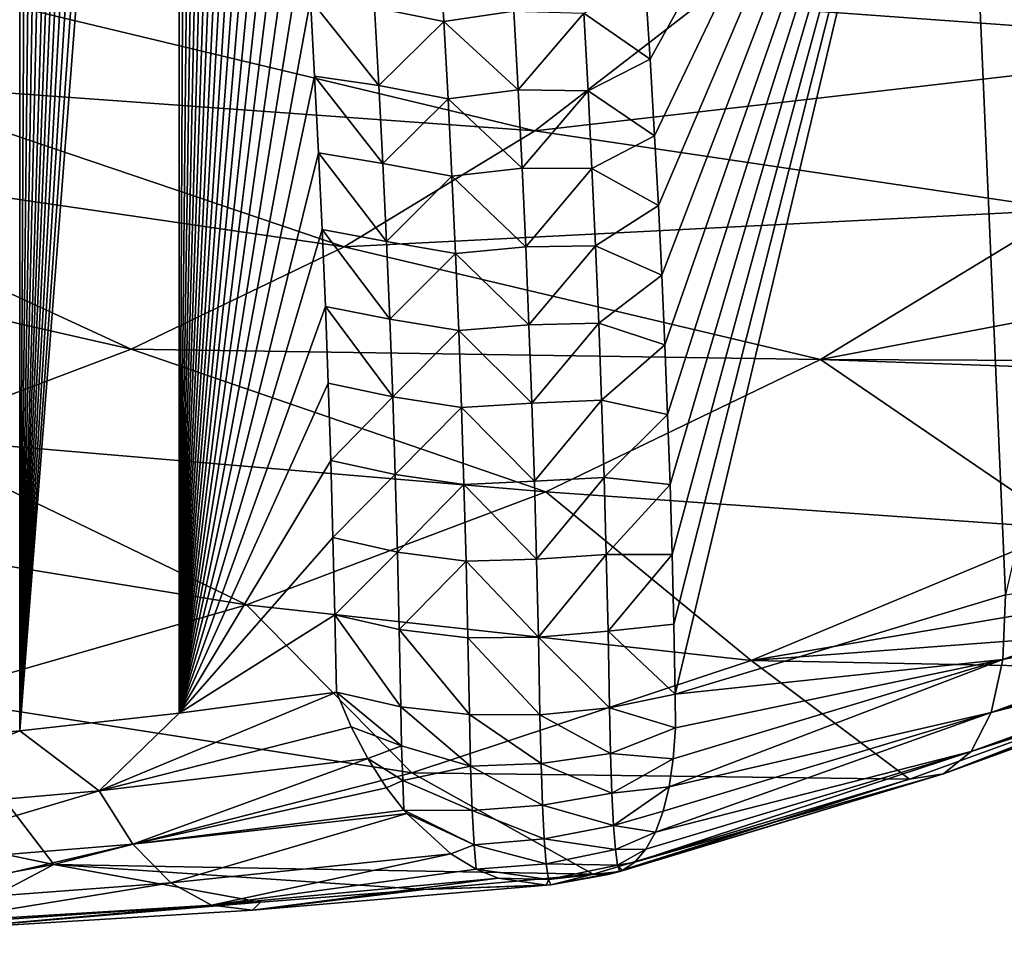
# Model space of a CAD drawing. Header units: metres. Extents: x -109 to 109, y -67 to 73.
# Tile 32 of 253: x -69.37 to -64.03, y -66.38 to -61.43. Entities that reach past the tile are written whole.
import ezdxf

# ---------------------------------------------------------------- set-up
doc = ezdxf.new("R2010")
doc.units = ezdxf.units.M
doc.layers.add('solid_508035_K244200000C76', color=7, linetype='CONTINUOUS')

msp = doc.modelspace()

# ---------------------------------------------------------------- linework, layer by layer
at = {"layer": 'solid_508035_K244200000C76'}
for points in [[(-69.370621, -65.28051, 19.27137), (-70.244637, -65.362885, 19.742418), (-69.370682, -49.282326, 8.882061)], [(-69.370621, -65.28051, 19.27137), (-69.370682, -49.282326, 8.882061), (-69.286674, -49.679409, 9.096417)], [(-69.370621, -65.28051, 19.27137), (-69.286674, -49.679409, 9.096417), (-69.202835, -50.08675, 9.316919)], [(-69.370621, -65.28051, 19.27137), (-69.202835, -50.08675, 9.316919), (-69.119362, -50.504898, 9.54403)], [(-69.370621, -65.28051, 19.27137), (-69.119362, -50.504898, 9.54403), (-69.03656, -50.934761, 9.778502)], [(-69.370621, -65.28051, 19.27137), (-69.03656, -50.934761, 9.778502), (-68.95472, -51.377243, 10.021091)], [(-69.370621, -65.28051, 19.27137), (-68.95472, -51.377243, 10.021091), (-68.887314, -51.75629, 10.229939)], [(-69.370621, -65.28051, 19.27137), (-68.887314, -51.75629, 10.229939), (-68.820091, -52.144962, 10.44473)], [(-69.370621, -65.28051, 19.27137), (-68.820091, -52.144962, 10.44473), (-68.753288, -52.54258, 10.665174)], [(-69.370621, -65.28051, 19.27137), (-68.753288, -52.54258, 10.665174), (-68.687325, -52.948399, 10.891014)], [(-69.370621, -65.28051, 19.27137), (-68.687325, -52.948399, 10.891014), (-68.622574, -53.36166, 11.122003)], [(-69.370621, -65.28051, 19.27137), (-68.622574, -53.36166, 11.122003), (-68.559433, -53.781605, 11.357892)], [(-69.370621, -65.28051, 19.27137), (-68.559433, -53.781605, 11.357892), (-68.506714, -54.146786, 11.564018)], [(-68.506226, -65.183838, 18.731272), (-69.370621, -65.28051, 19.27137), (-68.506714, -54.146786, 11.564018)], [(-68.506226, -65.183838, 18.731272), (-68.506714, -54.146786, 11.564018), (-68.454697, -54.518581, 11.774598)], [(-68.506226, -65.183838, 18.731272), (-68.454697, -54.518581, 11.774598), (-68.403488, -54.896351, 11.989297)], [(-68.506226, -65.183838, 18.731272), (-68.403488, -54.896351, 11.989297), (-68.35334, -55.279079, 12.207613)], [(-68.506226, -65.183838, 18.731272), (-68.35334, -55.279079, 12.207613), (-68.304497, -55.665752, 12.429048)], [(-68.506226, -65.183838, 18.731272), (-68.304497, -55.665752, 12.429048), (-68.257195, -56.055347, 12.653105)], [(-68.506226, -65.183838, 18.731272), (-68.257195, -56.055347, 12.653105), (-68.21167, -56.446846, 12.879291)], [(-68.506226, -65.183838, 18.731272), (-68.21167, -56.446846, 12.879291), (-68.167992, -56.840012, 13.107507)], [(-68.506226, -65.183838, 18.731272), (-68.167992, -56.840012, 13.107507), (-68.125702, -57.236687, 13.338697)], [(-68.506226, -65.183838, 18.731272), (-68.125702, -57.236687, 13.338697), (-68.084877, -57.636547, 13.572703)], [(-68.506226, -65.183838, 18.731272), (-68.084877, -57.636547, 13.572703), (-68.045616, -58.039055, 13.809262)], [(-64.025734, -64.543686, 18.817848), (-64.283173, -58.621601, 15.215517), (-62.513836, -57.974361, 16.136503)], [(-68.506226, -65.183838, 18.731272), (-68.045616, -58.039055, 13.809262), (-68.008018, -58.44368, 14.048112)], [(-68.506226, -65.183838, 18.731272), (-68.008018, -58.44368, 14.048112), (-67.972198, -58.849888, 14.288992)], [(-65.953026, -61.641361, 15.903845), (-65.979477, -61.227539, 15.651793), (-64.283173, -58.621601, 15.215517)], [(-65.928696, -62.055523, 16.157351), (-65.953026, -61.641361, 15.903845), (-64.283173, -58.621601, 15.215517)], [(-65.908379, -62.433052, 16.389532), (-65.928696, -62.055523, 16.157351), (-64.283173, -58.621601, 15.215517)], [(-65.889847, -62.810593, 16.622768), (-65.908379, -62.433052, 16.389532), (-64.283173, -58.621601, 15.215517)], [(-65.8731, -63.188461, 16.85725), (-65.889847, -62.810593, 16.622768), (-64.283173, -58.621601, 15.215517)], [(-65.858154, -63.566647, 17.092981), (-65.8731, -63.188461, 16.85725), (-64.283173, -58.621601, 15.215517)], [(-65.845016, -63.945145, 17.329964), (-65.858154, -63.566647, 17.092981), (-64.283173, -58.621601, 15.215517)], [(-65.833694, -64.323952, 17.568199), (-65.845016, -63.945145, 17.329964), (-64.283173, -58.621601, 15.215517)], [(-65.824188, -64.703049, 17.80769), (-65.833694, -64.323952, 17.568199), (-64.283173, -58.621601, 15.215517)], [(-65.816513, -65.082428, 18.048439), (-65.824188, -64.703049, 17.80769), (-64.283173, -58.621601, 15.215517)], [(-64.025734, -64.543686, 18.817848), (-65.816513, -65.082428, 18.048439), (-64.283173, -58.621601, 15.215517)], [(-68.506226, -65.183838, 18.731272), (-67.972198, -58.849888, 14.288992), (-67.938255, -59.257145, 14.53164)], [(-68.506226, -65.183838, 18.731272), (-67.938255, -59.257145, 14.53164), (-67.906181, -59.665554, 14.776134)], [(-68.506226, -65.183838, 18.731272), (-67.906181, -59.665554, 14.776134), (-67.875771, -60.076115, 15.023006)], [(-68.506226, -65.183838, 18.731272), (-67.875771, -60.076115, 15.023006), (-67.847069, -60.48848, 15.272079)], [(-68.506226, -65.183838, 18.731272), (-67.847069, -60.48848, 15.272079), (-67.820145, -60.902241, 15.523139)], [(-62.533909, -61.563213, 31.893425), (-61.561954, -60.59761, 33.272446), (-65.679031, -61.335514, 34.259258)], [(-68.506226, -65.183838, 18.731272), (-67.820145, -60.902241, 15.523139), (-67.795036, -61.316998, 15.775976)], [(-67.446609, -61.359779, 15.62388), (-67.095978, -61.017029, 15.319028), (-67.071136, -61.436821, 15.573703)], [(-67.071136, -61.436821, 15.573703), (-67.095978, -61.017029, 15.319028), (-66.692238, -61.380386, 15.527181)], [(-66.31234, -61.39146, 15.606752), (-65.979477, -61.227539, 15.651793), (-65.953026, -61.641361, 15.903845)], [(-66.578438, -62.028461, 33.26963), (-69.523827, -61.323757, 35.793301), (-70.250572, -61.765587, 35.162308)], [(-66.578438, -62.028461, 33.26963), (-65.679031, -61.335514, 34.259258), (-69.523827, -61.323757, 35.793301)], [(-68.506226, -65.183838, 18.731272), (-67.795036, -61.316998, 15.775976), (-67.771812, -61.732346, 16.03038)], [(-67.423126, -61.782986, 15.882449), (-67.771812, -61.732346, 16.03038), (-67.795036, -61.316998, 15.775976)], [(-67.423126, -61.782986, 15.882449), (-67.795036, -61.316998, 15.775976), (-67.446609, -61.359779, 15.62388)], [(-67.423126, -61.782986, 15.882449), (-67.446609, -61.359779, 15.62388), (-67.071136, -61.436821, 15.573703)], [(-67.071136, -61.436821, 15.573703), (-66.692238, -61.380386, 15.527181), (-66.668777, -61.806358, 15.786139)], [(-66.668777, -61.806358, 15.786139), (-66.692238, -61.380386, 15.527181), (-66.31234, -61.39146, 15.606752)], [(-62.533909, -61.563213, 31.893425), (-65.679031, -61.335514, 34.259258), (-66.578438, -62.028461, 33.26963)], [(-66.668777, -61.806358, 15.786139), (-66.31234, -61.39146, 15.606752), (-66.289345, -61.812141, 15.862049)], [(-66.289345, -61.812141, 15.862049), (-66.31234, -61.39146, 15.606752), (-65.953026, -61.641361, 15.903845)], [(-67.423126, -61.782986, 15.882449), (-67.071136, -61.436821, 15.573703), (-67.048218, -61.85611, 15.829385)], [(-67.048218, -61.85611, 15.829385), (-67.071136, -61.436821, 15.573703), (-66.668777, -61.806358, 15.786139)], [(-63.694729, -62.457565, 30.616158), (-62.533909, -61.563213, 31.893425), (-66.578438, -62.028461, 33.26963)], [(-66.289345, -61.812141, 15.862049), (-65.953026, -61.641361, 15.903845), (-65.928696, -62.055523, 16.157351)], [(-68.506226, -65.183838, 18.731272), (-67.771812, -61.732346, 16.03038), (-67.750526, -62.147884, 16.28614)], [(-67.401604, -62.2057, 16.14201), (-67.750526, -62.147884, 16.28614), (-67.771812, -61.732346, 16.03038)], [(-67.401604, -62.2057, 16.14201), (-67.771812, -61.732346, 16.03038), (-67.423126, -61.782986, 15.882449)], [(-67.612022, -62.65683, 32.372223), (-70.250572, -61.765587, 35.162308), (-71.061829, -62.156036, 34.604687)], [(-67.612022, -62.65683, 32.372223), (-66.578438, -62.028461, 33.26963), (-70.250572, -61.765587, 35.162308)], [(-67.401604, -62.2057, 16.14201), (-67.423126, -61.782986, 15.882449), (-67.048218, -61.85611, 15.829385)], [(-67.048218, -61.85611, 15.829385), (-66.668777, -61.806358, 15.786139), (-66.647278, -62.231777, 16.046164)], [(-66.647278, -62.231777, 16.046164), (-66.668777, -61.806358, 15.786139), (-66.289345, -61.812141, 15.862049)], [(-67.401604, -62.2057, 16.14201), (-67.048218, -61.85611, 15.829385), (-67.027206, -62.274891, 16.086069)], [(-67.027206, -62.274891, 16.086069), (-67.048218, -61.85611, 15.829385), (-66.647278, -62.231777, 16.046164)], [(-66.647278, -62.231777, 16.046164), (-66.289345, -61.812141, 15.862049), (-66.26825, -62.232258, 16.118416)], [(-66.26825, -62.232258, 16.118416), (-66.289345, -61.812141, 15.862049), (-65.928696, -62.055523, 16.157351)], [(-63.694729, -62.457565, 30.616158), (-66.578438, -62.028461, 33.26963), (-67.612022, -62.65683, 32.372223)], [(-66.26825, -62.232258, 16.118416), (-65.928696, -62.055523, 16.157351), (-65.908379, -62.433052, 16.389532)], [(-68.765793, -63.212128, 31.579176), (-71.061829, -62.156036, 34.604687), (-71.946625, -62.489822, 34.127991)], [(-68.765793, -63.212128, 31.579176), (-67.612022, -62.65683, 32.372223), (-71.061829, -62.156036, 34.604687)], [(-68.506226, -65.183838, 18.731272), (-67.750526, -62.147884, 16.28614), (-67.731171, -62.563614, 16.543262)], [(-67.382034, -62.627918, 16.402561), (-67.731171, -62.563614, 16.543262), (-67.750526, -62.147884, 16.28614)], [(-67.382034, -62.627918, 16.402561), (-67.750526, -62.147884, 16.28614), (-67.401604, -62.2057, 16.14201)], [(-67.382034, -62.627918, 16.402561), (-67.401604, -62.2057, 16.14201), (-67.027206, -62.274891, 16.086069)], [(-67.027206, -62.274891, 16.086069), (-66.647278, -62.231777, 16.046164), (-66.627731, -62.656631, 16.307251)], [(-66.627731, -62.656631, 16.307251), (-66.647278, -62.231777, 16.046164), (-66.26825, -62.232258, 16.118416)], [(-66.627731, -62.656631, 16.307251), (-66.26825, -62.232258, 16.118416), (-66.249069, -62.651798, 16.375851)], [(-66.249069, -62.651798, 16.375851), (-66.26825, -62.232258, 16.118416), (-65.908379, -62.433052, 16.389532)], [(-67.382034, -62.627918, 16.402561), (-67.027206, -62.274891, 16.086069), (-67.008095, -62.69315, 16.343754)], [(-67.008095, -62.69315, 16.343754), (-67.027206, -62.274891, 16.086069), (-66.627731, -62.656631, 16.307251)], [(-66.249069, -62.651798, 16.375851), (-65.908379, -62.433052, 16.389532), (-65.889847, -62.810593, 16.622768)], [(-70.024162, -63.686844, 30.901213), (-68.765793, -63.212128, 31.579176), (-71.946625, -62.489822, 34.127991)], [(-65.028717, -63.26857, 29.45792), (-63.694729, -62.457565, 30.616158), (-67.612022, -62.65683, 32.372223)], [(-61.516476, -62.601021, 28.477291), (-63.694729, -62.457565, 30.616158), (-65.028717, -63.26857, 29.45792)], [(-68.506226, -65.183838, 18.731272), (-67.731171, -62.563614, 16.543262), (-67.713676, -62.979988, 16.80201)], [(-67.36441, -63.049625, 16.664097), (-67.713676, -62.979988, 16.80201), (-67.731171, -62.563614, 16.543262)], [(-67.36441, -63.049625, 16.664097), (-67.731171, -62.563614, 16.543262), (-67.382034, -62.627918, 16.402561)], [(-62.057163, -63.280586, 26.991951), (-61.516476, -62.601021, 28.477291), (-65.028717, -63.26857, 29.45792)], [(-65.028717, -63.26857, 29.45792), (-67.612022, -62.65683, 32.372223), (-68.765793, -63.212128, 31.579176)], [(-67.36441, -63.049625, 16.664097), (-67.382034, -62.627918, 16.402561), (-67.008095, -62.69315, 16.343754)], [(-67.008095, -62.69315, 16.343754), (-66.627731, -62.656631, 16.307251), (-66.61013, -63.080914, 16.569401)], [(-66.61013, -63.080914, 16.569401), (-66.627731, -62.656631, 16.307251), (-66.249069, -62.651798, 16.375851)], [(-66.61013, -63.080914, 16.569401), (-66.249069, -62.651798, 16.375851), (-66.231773, -63.070751, 16.634354)], [(-66.231773, -63.070751, 16.634354), (-66.249069, -62.651798, 16.375851), (-65.889847, -62.810593, 16.622768)], [(-67.36441, -63.049625, 16.664097), (-67.008095, -62.69315, 16.343754), (-66.990868, -63.110882, 16.602438)], [(-66.990868, -63.110882, 16.602438), (-67.008095, -62.69315, 16.343754), (-66.61013, -63.080914, 16.569401)], [(-66.231773, -63.070751, 16.634354), (-65.889847, -62.810593, 16.622768), (-65.8731, -63.188461, 16.85725)], [(-68.506226, -65.183838, 18.731272), (-67.713676, -62.979988, 16.80201), (-67.698036, -63.397015, 17.062384)], [(-67.348717, -63.47081, 16.926619), (-67.698036, -63.397015, 17.062384), (-67.713676, -62.979988, 16.80201)], [(-67.348717, -63.47081, 16.926619), (-67.713676, -62.979988, 16.80201), (-67.36441, -63.049625, 16.664097)], [(-67.348717, -63.47081, 16.926619), (-67.36441, -63.049625, 16.664097), (-66.990868, -63.110882, 16.602438)], [(-66.990868, -63.110882, 16.602438), (-66.61013, -63.080914, 16.569401), (-66.594452, -63.504612, 16.832611)], [(-66.594452, -63.504612, 16.832611), (-66.61013, -63.080914, 16.569401), (-66.231773, -63.070751, 16.634354)], [(-66.594452, -63.504612, 16.832611), (-66.231773, -63.070751, 16.634354), (-66.216362, -63.489113, 16.893919)], [(-66.216362, -63.489113, 16.893919), (-66.231773, -63.070751, 16.634354), (-65.8731, -63.188461, 16.85725)], [(-67.348717, -63.47081, 16.926619), (-66.990868, -63.110882, 16.602438), (-66.975525, -63.528076, 16.862118)], [(-66.975525, -63.528076, 16.862118), (-66.990868, -63.110882, 16.602438), (-66.594452, -63.504612, 16.832611)], [(-66.216362, -63.489113, 16.893919), (-65.8731, -63.188461, 16.85725), (-65.858154, -63.566647, 17.092981)], [(-66.517838, -63.985268, 28.434372), (-68.765793, -63.212128, 31.579176), (-70.024162, -63.686844, 30.901213)], [(-66.517838, -63.985268, 28.434372), (-65.028717, -63.26857, 29.45792), (-68.765793, -63.212128, 31.579176)], [(-63.686127, -64.183144, 25.600416), (-65.028717, -63.26857, 29.45792), (-66.517838, -63.985268, 28.434372)], [(-62.123962, -63.371693, 26.771498), (-62.057163, -63.280586, 26.991951), (-65.028717, -63.26857, 29.45792)], [(-63.686127, -64.183144, 25.600416), (-62.123962, -63.371693, 26.771498), (-65.028717, -63.26857, 29.45792)], [(-68.506226, -65.183838, 18.731272), (-67.698036, -63.397015, 17.062384), (-67.684242, -63.814682, 17.324394)], [(-67.348717, -63.47081, 16.926619), (-67.684242, -63.814682, 17.324394), (-67.698036, -63.397015, 17.062384)], [(-67.334946, -63.89146, 17.190119), (-67.684242, -63.814682, 17.324394), (-67.348717, -63.47081, 16.926619)], [(-67.334946, -63.89146, 17.190119), (-67.348717, -63.47081, 16.926619), (-66.975525, -63.528076, 16.862118)], [(-66.975525, -63.528076, 16.862118), (-66.594452, -63.504612, 16.832611), (-66.580696, -63.927723, 17.096878)], [(-66.580696, -63.927723, 17.096878), (-66.594452, -63.504612, 16.832611), (-66.216362, -63.489113, 16.893919)], [(-66.580696, -63.927723, 17.096878), (-66.216362, -63.489113, 16.893919), (-66.202827, -63.906872, 17.154549)], [(-66.202827, -63.906872, 17.154549), (-66.216362, -63.489113, 16.893919), (-65.858154, -63.566647, 17.092981)], [(-67.334946, -63.89146, 17.190119), (-66.975525, -63.528076, 16.862118), (-66.962051, -63.944721, 17.122789)], [(-66.962051, -63.944721, 17.122789), (-66.975525, -63.528076, 16.862118), (-66.580696, -63.927723, 17.096878)], [(-66.202827, -63.906872, 17.154549), (-65.858154, -63.566647, 17.092981), (-65.845016, -63.945145, 17.329964)], [(-68.141953, -64.597961, 27.559359), (-70.024162, -63.686844, 30.901213), (-71.370102, -64.074554, 30.3475)], [(-68.141953, -64.597961, 27.559359), (-66.517838, -63.985268, 28.434372), (-70.024162, -63.686844, 30.901213)], [(-68.506226, -65.183838, 18.731272), (-67.684242, -63.814682, 17.324394), (-67.672302, -64.232994, 17.588043)], [(-67.334946, -63.89146, 17.190119), (-67.672302, -64.232994, 17.588043), (-67.684242, -63.814682, 17.324394)], [(-67.32309, -64.311569, 17.454599), (-67.672302, -64.232994, 17.588043), (-67.334946, -63.89146, 17.190119)], [(-67.32309, -64.311569, 17.454599), (-67.334946, -63.89146, 17.190119), (-66.962051, -63.944721, 17.122789)], [(-67.32309, -64.311569, 17.454599), (-66.962051, -63.944721, 17.122789), (-66.950439, -64.360809, 17.384453)], [(-66.962051, -63.944721, 17.122789), (-66.580696, -63.927723, 17.096878), (-66.568855, -64.350235, 17.3622)], [(-66.950439, -64.360809, 17.384453), (-66.962051, -63.944721, 17.122789), (-66.568855, -64.350235, 17.3622)], [(-66.568855, -64.350235, 17.3622), (-66.580696, -63.927723, 17.096878), (-66.202827, -63.906872, 17.154549)], [(-66.568855, -64.350235, 17.3622), (-66.202827, -63.906872, 17.154549), (-66.191154, -64.32402, 17.416237)], [(-66.191154, -64.32402, 17.416237), (-66.202827, -63.906872, 17.154549), (-65.845016, -63.945145, 17.329964)], [(-65.405396, -64.89901, 24.578049), (-66.517838, -63.985268, 28.434372), (-68.141953, -64.597961, 27.559359)], [(-65.405396, -64.89901, 24.578049), (-63.686127, -64.183144, 25.600416), (-66.517838, -63.985268, 28.434372)], [(-66.191154, -64.32402, 17.416237), (-65.845016, -63.945145, 17.329964), (-65.833694, -64.323952, 17.568199)], [(-69.879097, -65.098358, 26.844709), (-68.141953, -64.597961, 27.559359), (-71.370102, -64.074554, 30.3475)], [(-62.767559, -64.451973, 23.573286), (-63.686127, -64.183144, 25.600416), (-65.405396, -64.89901, 24.578049)], [(-68.506226, -65.183838, 18.731272), (-67.672302, -64.232994, 17.588043), (-67.662209, -64.651947, 17.853334)], [(-67.32309, -64.311569, 17.454599), (-67.662209, -64.651947, 17.853334), (-67.672302, -64.232994, 17.588043)], [(-67.313148, -64.731125, 17.720053), (-67.662209, -64.651947, 17.853334), (-67.32309, -64.311569, 17.454599)], [(-67.313148, -64.731125, 17.720053), (-67.32309, -64.311569, 17.454599), (-66.950439, -64.360809, 17.384453)], [(-62.334415, -64.274994, 19.97806), (-64.040314, -64.894249, 19.094139), (-64.025734, -64.543686, 18.817848)], [(-62.334415, -64.274994, 19.97806), (-62.363773, -64.428879, 20.137682), (-64.040314, -64.894249, 19.094139)], [(-67.313148, -64.731125, 17.720053), (-66.950439, -64.360809, 17.384453), (-66.940674, -64.776329, 17.647104)], [(-66.950439, -64.360809, 17.384453), (-66.568855, -64.350235, 17.3622), (-66.558914, -64.772133, 17.628574)], [(-66.940674, -64.776329, 17.647104), (-66.950439, -64.360809, 17.384453), (-66.558914, -64.772133, 17.628574)], [(-66.558914, -64.772133, 17.628574), (-66.568855, -64.350235, 17.3622), (-66.191154, -64.32402, 17.416237)], [(-66.558914, -64.772133, 17.628574), (-66.191154, -64.32402, 17.416237), (-66.181335, -64.740555, 17.678984)], [(-66.181335, -64.740555, 17.678984), (-66.191154, -64.32402, 17.416237), (-65.833694, -64.323952, 17.568199)], [(-66.181335, -64.740555, 17.678984), (-65.833694, -64.323952, 17.568199), (-65.824188, -64.703049, 17.80769)], [(-62.860405, -64.708405, 22.566547), (-62.767559, -64.451973, 23.573286), (-65.405396, -64.89901, 24.578049)], [(-62.363773, -64.428879, 20.137682), (-62.406776, -64.565651, 20.309431), (-64.040314, -64.894249, 19.094139)], [(-64.040314, -64.894249, 19.094139), (-65.816513, -65.082428, 18.048439), (-64.025734, -64.543686, 18.817848)], [(-62.406776, -64.565651, 20.309431), (-64.103973, -65.181648, 19.429983), (-64.040314, -64.894249, 19.094139)], [(-62.406776, -64.565651, 20.309431), (-62.462872, -64.68354, 20.491087), (-64.103973, -65.181648, 19.429983)], [(-67.245277, -65.508316, 23.707876), (-68.141953, -64.597961, 27.559359), (-69.879097, -65.098358, 26.844709)], [(-67.245277, -65.508316, 23.707876), (-65.405396, -64.89901, 24.578049), (-68.141953, -64.597961, 27.559359)], [(-68.506226, -65.183838, 18.731272), (-67.662209, -64.651947, 17.853334), (-67.653954, -65.071541, 18.120272)], [(-67.305099, -65.150116, 17.986479), (-67.653954, -65.071541, 18.120272), (-67.662209, -64.651947, 17.853334)], [(-67.313148, -64.731125, 17.720053), (-67.305099, -65.150116, 17.986479), (-67.662209, -64.651947, 17.853334)], [(-62.462872, -64.68354, 20.491087), (-62.531357, -64.781082, 20.680378), (-64.103973, -65.181648, 19.429983)], [(-67.313148, -64.731125, 17.720053), (-66.940674, -64.776329, 17.647104), (-66.932762, -65.191269, 17.910742)], [(-67.313148, -64.731125, 17.720053), (-66.932762, -65.191269, 17.910742), (-67.305099, -65.150116, 17.986479)], [(-66.558914, -64.772133, 17.628574), (-66.181335, -64.740555, 17.678984), (-66.17337, -65.156456, 17.942787)], [(-66.181335, -64.740555, 17.678984), (-65.824188, -64.703049, 17.80769), (-65.816513, -65.082428, 18.048439)], [(-66.17337, -65.156456, 17.942787), (-66.181335, -64.740555, 17.678984), (-65.816513, -65.082428, 18.048439)], [(-62.909946, -64.947533, 21.465828), (-62.860405, -64.708405, 22.566547), (-65.405396, -64.89901, 24.578049)], [(-66.940674, -64.776329, 17.647104), (-66.558914, -64.772133, 17.628574), (-66.550873, -65.193405, 17.895998)], [(-66.940674, -64.776329, 17.647104), (-66.550873, -65.193405, 17.895998), (-66.932762, -65.191269, 17.910742)], [(-66.558914, -64.772133, 17.628574), (-66.17337, -65.156456, 17.942787), (-66.550873, -65.193405, 17.895998)], [(-62.531357, -64.781082, 20.680378), (-64.213539, -65.391563, 19.808632), (-64.103973, -65.181648, 19.429983)], [(-62.531357, -64.781082, 20.680378), (-62.611362, -64.857048, 20.874926), (-64.213539, -65.391563, 19.808632)], [(-64.546516, -65.541443, 20.61764), (-65.405396, -64.89901, 24.578049), (-67.245277, -65.508316, 23.707876)], [(-64.040314, -64.894249, 19.094139), (-65.850037, -65.583366, 18.48889), (-65.827927, -65.431892, 18.325851)], [(-64.103973, -65.181648, 19.429983), (-65.850037, -65.583366, 18.48889), (-64.040314, -64.894249, 19.094139)], [(-64.040314, -64.894249, 19.094139), (-65.827927, -65.431892, 18.325851), (-65.816353, -65.264122, 18.17857)], [(-64.040314, -64.894249, 19.094139), (-65.816353, -65.264122, 18.17857), (-65.816513, -65.082428, 18.048439)], [(-64.546516, -65.541443, 20.61764), (-62.909946, -64.947533, 21.465828), (-65.405396, -64.89901, 24.578049)], [(-62.611362, -64.857048, 20.874926), (-62.701908, -64.910515, 21.072344), (-64.213539, -65.391563, 19.808632)], [(-64.363541, -65.513519, 20.211208), (-62.909946, -64.947533, 21.465828), (-64.546516, -65.541443, 20.61764)], [(-62.701908, -64.910515, 21.072344), (-64.363541, -65.513519, 20.211208), (-64.213539, -65.391563, 19.808632)], [(-62.701908, -64.910515, 21.072344), (-62.720146, -64.918045, 21.109833), (-64.363541, -65.513519, 20.211208)], [(-62.720146, -64.918045, 21.109833), (-62.801872, -64.940804, 21.270166), (-64.363541, -65.513519, 20.211208)], [(-62.801872, -64.940804, 21.270166), (-62.909946, -64.947533, 21.465828), (-64.363541, -65.513519, 20.211208)], [(-69.18576, -66.004425, 22.999357), (-69.879097, -65.098358, 26.844709), (-71.705772, -65.479706, 26.300091)], [(-69.18576, -66.004425, 22.999357), (-67.245277, -65.508316, 23.707876), (-69.879097, -65.098358, 26.844709)], [(-68.940117, -65.604736, 19.316486), (-68.506226, -65.183838, 18.731272), (-67.653954, -65.071541, 18.120272)], [(-67.573936, -65.258232, 18.204212), (-68.940117, -65.604736, 19.316486), (-67.653954, -65.071541, 18.120272)], [(-67.300262, -65.361511, 18.142378), (-67.653954, -65.071541, 18.120272), (-67.305099, -65.150116, 17.986479)], [(-67.300262, -65.361511, 18.142378), (-67.573936, -65.258232, 18.204212), (-67.653954, -65.071541, 18.120272)], [(-65.816353, -65.264122, 18.17857), (-66.17337, -65.156456, 17.942787), (-65.816513, -65.082428, 18.048439)], [(-66.925964, -65.472786, 18.127552), (-67.305099, -65.150116, 17.986479), (-66.932762, -65.191269, 17.910742)], [(-67.300262, -65.361511, 18.142378), (-67.305099, -65.150116, 17.986479), (-66.925964, -65.472786, 18.127552)], [(-66.167511, -65.403976, 18.130144), (-66.550873, -65.193405, 17.895998), (-66.17337, -65.156456, 17.942787)], [(-65.816353, -65.264122, 18.17857), (-66.167511, -65.403976, 18.130144), (-66.17337, -65.156456, 17.942787)], [(-68.940117, -65.604736, 19.316486), (-69.370621, -65.28051, 19.27137), (-68.506226, -65.183838, 18.731272)], [(-66.544617, -65.456543, 18.096045), (-66.932762, -65.191269, 17.910742), (-66.550873, -65.193405, 17.895998)], [(-66.925964, -65.472786, 18.127552), (-66.932762, -65.191269, 17.910742), (-66.544617, -65.456543, 18.096045)], [(-66.544617, -65.456543, 18.096045), (-66.550873, -65.193405, 17.895998), (-66.167511, -65.403976, 18.130144)], [(-64.103973, -65.181648, 19.429983), (-65.924698, -65.829941, 18.853857), (-65.882446, -65.716637, 18.665659)], [(-64.213539, -65.391563, 19.808632), (-65.924698, -65.829941, 18.853857), (-64.103973, -65.181648, 19.429983)], [(-64.103973, -65.181648, 19.429983), (-65.882446, -65.716637, 18.665659), (-65.850037, -65.583366, 18.48889)], [(-67.573936, -65.258232, 18.204212), (-67.482986, -65.431229, 18.304766), (-68.940117, -65.604736, 19.316486)], [(-67.300262, -65.361511, 18.142378), (-67.482986, -65.431229, 18.304766), (-67.573936, -65.258232, 18.204212)], [(-65.816353, -65.264122, 18.17857), (-65.827927, -65.431892, 18.325851), (-66.167511, -65.403976, 18.130144)], [(-70.499374, -65.742859, 20.160509), (-70.244637, -65.362885, 19.742418), (-69.370621, -65.28051, 19.27137)], [(-68.940117, -65.604736, 19.316486), (-70.499374, -65.742859, 20.160509), (-69.370621, -65.28051, 19.27137)], [(-67.29422, -65.549622, 18.325672), (-67.482986, -65.431229, 18.304766), (-67.300262, -65.361511, 18.142378)], [(-67.29422, -65.549622, 18.325672), (-67.300262, -65.361511, 18.142378), (-66.925964, -65.472786, 18.127552)], [(-68.757416, -65.893967, 19.592171), (-68.940117, -65.604736, 19.316486), (-67.482986, -65.431229, 18.304766)], [(-67.382179, -65.588524, 18.420832), (-68.757416, -65.893967, 19.592171), (-67.482986, -65.431229, 18.304766)], [(-67.29422, -65.549622, 18.325672), (-67.382179, -65.588524, 18.420832), (-67.482986, -65.431229, 18.304766)], [(-66.544617, -65.456543, 18.096045), (-66.167511, -65.403976, 18.130144), (-66.160011, -65.618004, 18.354948)], [(-65.827927, -65.431892, 18.325851), (-66.160011, -65.618004, 18.354948), (-66.167511, -65.403976, 18.130144)], [(-65.827927, -65.431892, 18.325851), (-65.850037, -65.583366, 18.48889), (-66.160011, -65.618004, 18.354948)], [(-64.213539, -65.391563, 19.808632), (-66.036575, -65.991325, 19.255013), (-65.976288, -65.92189, 19.051134)], [(-64.363541, -65.513519, 20.211208), (-66.036575, -65.991325, 19.255013), (-64.213539, -65.391563, 19.808632)], [(-64.213539, -65.391563, 19.808632), (-65.976288, -65.92189, 19.051134), (-65.924698, -65.829941, 18.853857)], [(-71.200668, -66.377632, 22.47838), (-69.18576, -66.004425, 22.999357), (-71.705772, -65.479706, 26.300091)], [(-67.29422, -65.549622, 18.325672), (-66.925964, -65.472786, 18.127552), (-66.917107, -65.711258, 18.390919)], [(-66.925964, -65.472786, 18.127552), (-66.544617, -65.456543, 18.096045), (-66.53656, -65.68293, 18.336842)], [(-66.917107, -65.711258, 18.390919), (-66.925964, -65.472786, 18.127552), (-66.53656, -65.68293, 18.336842)], [(-66.53656, -65.68293, 18.336842), (-66.544617, -65.456543, 18.096045), (-66.160011, -65.618004, 18.354948)], [(-66.26152, -66.057419, 19.880741), (-67.245277, -65.508316, 23.707876), (-69.18576, -66.004425, 22.999357)], [(-66.26152, -66.057419, 19.880741), (-64.546516, -65.541443, 20.61764), (-67.245277, -65.508316, 23.707876)], [(-66.180099, -66.059517, 19.672474), (-64.546516, -65.541443, 20.61764), (-66.26152, -66.057419, 19.880741)], [(-66.180099, -66.059517, 19.672474), (-66.117554, -66.043037, 19.49983), (-64.546516, -65.541443, 20.61764)], [(-64.363541, -65.513519, 20.211208), (-64.546516, -65.541443, 20.61764), (-66.117554, -66.043037, 19.49983)], [(-64.363541, -65.513519, 20.211208), (-66.117554, -66.043037, 19.49983), (-66.104782, -66.037392, 19.462997)], [(-64.363541, -65.513519, 20.211208), (-66.104782, -66.037392, 19.462997), (-66.036575, -65.991325, 19.255013)], [(-67.382179, -65.588524, 18.420832), (-67.287407, -65.711044, 18.533314), (-68.757416, -65.893967, 19.592171)], [(-67.29422, -65.549622, 18.325672), (-67.287407, -65.711044, 18.533314), (-67.382179, -65.588524, 18.420832)], [(-67.29422, -65.549622, 18.325672), (-66.917107, -65.711258, 18.390919), (-67.287407, -65.711044, 18.533314)], [(-65.850037, -65.583366, 18.48889), (-66.151054, -65.792946, 18.611309), (-66.160011, -65.618004, 18.354948)], [(-65.850037, -65.583366, 18.48889), (-65.882446, -65.716637, 18.665659), (-66.151054, -65.792946, 18.611309)], [(-70.349968, -66.02536, 20.462015), (-70.499374, -65.742859, 20.160509), (-68.940117, -65.604736, 19.316486)], [(-68.757416, -65.893967, 19.592171), (-70.349968, -66.02536, 20.462015), (-68.940117, -65.604736, 19.316486)], [(-66.53656, -65.68293, 18.336842), (-66.160011, -65.618004, 18.354948), (-66.151054, -65.792946, 18.611309)], [(-66.917107, -65.711258, 18.390919), (-66.53656, -65.68293, 18.336842), (-66.526939, -65.866318, 18.611746)], [(-66.526939, -65.866318, 18.611746), (-66.53656, -65.68293, 18.336842), (-66.151054, -65.792946, 18.611309)], [(-67.287407, -65.711044, 18.533314), (-67.272697, -65.728172, 18.551018), (-68.757416, -65.893967, 19.592171)], [(-68.551056, -66.104263, 19.918097), (-68.757416, -65.893967, 19.592171), (-67.272697, -65.728172, 18.551018)], [(-67.033371, -65.947647, 18.846968), (-68.551056, -66.104263, 19.918097), (-67.272697, -65.728172, 18.551018)], [(-66.906471, -65.899078, 18.692446), (-67.272697, -65.728172, 18.551018), (-67.287407, -65.711044, 18.533314)], [(-66.906471, -65.899078, 18.692446), (-67.287407, -65.711044, 18.533314), (-66.917107, -65.711258, 18.390919)], [(-66.906471, -65.899078, 18.692446), (-67.033371, -65.947647, 18.846968), (-67.272697, -65.728172, 18.551018)], [(-66.906471, -65.899078, 18.692446), (-66.917107, -65.711258, 18.390919), (-66.526939, -65.866318, 18.611746)], [(-65.882446, -65.716637, 18.665659), (-65.924698, -65.829941, 18.853857), (-66.151054, -65.792946, 18.611309)], [(-66.526939, -65.866318, 18.611746), (-66.151054, -65.792946, 18.611309), (-66.140884, -65.924202, 18.892506)], [(-65.924698, -65.829941, 18.853857), (-66.140884, -65.924202, 18.892506), (-66.151054, -65.792946, 18.611309)], [(-66.906471, -65.899078, 18.692446), (-66.526939, -65.866318, 18.611746), (-66.516006, -66.001663, 18.913176)], [(-66.516006, -66.001663, 18.913176), (-66.526939, -65.866318, 18.611746), (-66.140884, -65.924202, 18.892506)], [(-65.924698, -65.829941, 18.853857), (-65.976288, -65.92189, 19.051134), (-66.140884, -65.924202, 18.892506)], [(-70.182236, -66.227715, 20.814085), (-70.349968, -66.02536, 20.462015), (-68.757416, -65.893967, 19.592171)], [(-68.551056, -66.104263, 19.918097), (-70.182236, -66.227715, 20.814085), (-68.757416, -65.893967, 19.592171)], [(-66.906471, -65.899078, 18.692446), (-66.895195, -66.030495, 19.023649), (-67.033371, -65.947647, 18.846968)], [(-66.906471, -65.899078, 18.692446), (-66.516006, -66.001663, 18.913176), (-66.895195, -66.030495, 19.023649)], [(-68.330971, -66.225464, 20.278522), (-68.551056, -66.104263, 19.918097), (-67.033371, -65.947647, 18.846968)], [(-66.895195, -66.030495, 19.023649), (-68.330971, -66.225464, 20.278522), (-67.033371, -65.947647, 18.846968)], [(-66.516006, -66.001663, 18.913176), (-66.140884, -65.924202, 18.892506), (-66.129768, -66.008339, 19.191172)], [(-65.976288, -65.92189, 19.051134), (-66.129768, -66.008339, 19.191172), (-66.140884, -65.924202, 18.892506)], [(-65.976288, -65.92189, 19.051134), (-66.036575, -65.991325, 19.255013), (-66.129768, -66.008339, 19.191172)], [(-69.772156, -66.313133, 21.922615), (-69.18576, -66.004425, 22.999357), (-71.200668, -66.377632, 22.47838)], [(-69.772156, -66.313133, 21.922615), (-68.065796, -66.208618, 21.059038), (-69.18576, -66.004425, 22.999357)], [(-67.177917, -66.14016, 20.515619), (-66.26152, -66.057419, 19.880741), (-69.18576, -66.004425, 22.999357)], [(-68.065796, -66.208618, 21.059038), (-67.177917, -66.14016, 20.515619), (-69.18576, -66.004425, 22.999357)], [(-66.504066, -66.085228, 19.232822), (-66.895195, -66.030495, 19.023649), (-66.516006, -66.001663, 18.913176)], [(-66.504066, -66.085228, 19.232822), (-66.516006, -66.001663, 18.913176), (-66.129768, -66.008339, 19.191172)], [(-66.504066, -66.085228, 19.232822), (-66.129768, -66.008339, 19.191172), (-66.117554, -66.043037, 19.49983)], [(-66.036575, -65.991325, 19.255013), (-66.104782, -66.037392, 19.462997), (-66.129768, -66.008339, 19.191172)], [(-66.104782, -66.037392, 19.462997), (-66.117554, -66.043037, 19.49983), (-66.129768, -66.008339, 19.191172)], [(-66.895195, -66.030495, 19.023649), (-66.776543, -66.079056, 19.178335), (-68.330971, -66.225464, 20.278522)], [(-68.107796, -66.251732, 20.656069), (-68.330971, -66.225464, 20.278522), (-66.776543, -66.079056, 19.178335)], [(-66.514656, -66.116074, 19.529169), (-68.107796, -66.251732, 20.656069), (-66.776543, -66.079056, 19.178335)], [(-66.491089, -66.114662, 19.561344), (-66.26152, -66.057419, 19.880741), (-67.177917, -66.14016, 20.515619)], [(-66.504066, -66.085228, 19.232822), (-66.776543, -66.079056, 19.178335), (-66.895195, -66.030495, 19.023649)], [(-66.504066, -66.085228, 19.232822), (-66.514656, -66.116074, 19.529169), (-66.776543, -66.079056, 19.178335)], [(-66.504066, -66.085228, 19.232822), (-66.117554, -66.043037, 19.49983), (-66.491089, -66.114662, 19.561344)], [(-66.180099, -66.059517, 19.672474), (-66.491089, -66.114662, 19.561344), (-66.117554, -66.043037, 19.49983)], [(-66.180099, -66.059517, 19.672474), (-66.26152, -66.057419, 19.880741), (-66.491089, -66.114662, 19.561344)], [(-70.004265, -66.340164, 21.199724), (-70.182236, -66.227715, 20.814085), (-68.551056, -66.104263, 19.918097)], [(-68.330971, -66.225464, 20.278522), (-70.004265, -66.340164, 21.199724), (-68.551056, -66.104263, 19.918097)], [(-66.514656, -66.116074, 19.529169), (-67.177917, -66.14016, 20.515619), (-68.107796, -66.251732, 20.656069)], [(-66.491089, -66.114662, 19.561344), (-67.177917, -66.14016, 20.515619), (-66.514656, -66.116074, 19.529169)], [(-66.504066, -66.085228, 19.232822), (-66.491089, -66.114662, 19.561344), (-66.514656, -66.116074, 19.529169)], [(-68.107796, -66.251732, 20.656069), (-67.177917, -66.14016, 20.515619), (-68.065796, -66.208618, 21.059038)], [(-69.824646, -66.357277, 21.600327), (-70.004265, -66.340164, 21.199724), (-68.330971, -66.225464, 20.278522)], [(-69.824646, -66.357277, 21.600327), (-68.065796, -66.208618, 21.059038), (-69.772156, -66.313133, 21.922615)], [(-68.107796, -66.251732, 20.656069), (-68.065796, -66.208618, 21.059038), (-69.824646, -66.357277, 21.600327)], [(-68.107796, -66.251732, 20.656069), (-69.824646, -66.357277, 21.600327), (-68.330971, -66.225464, 20.278522)]]:
    msp.add_3dface(points, dxfattribs=at)

doc.saveas('drawing.dxf')
